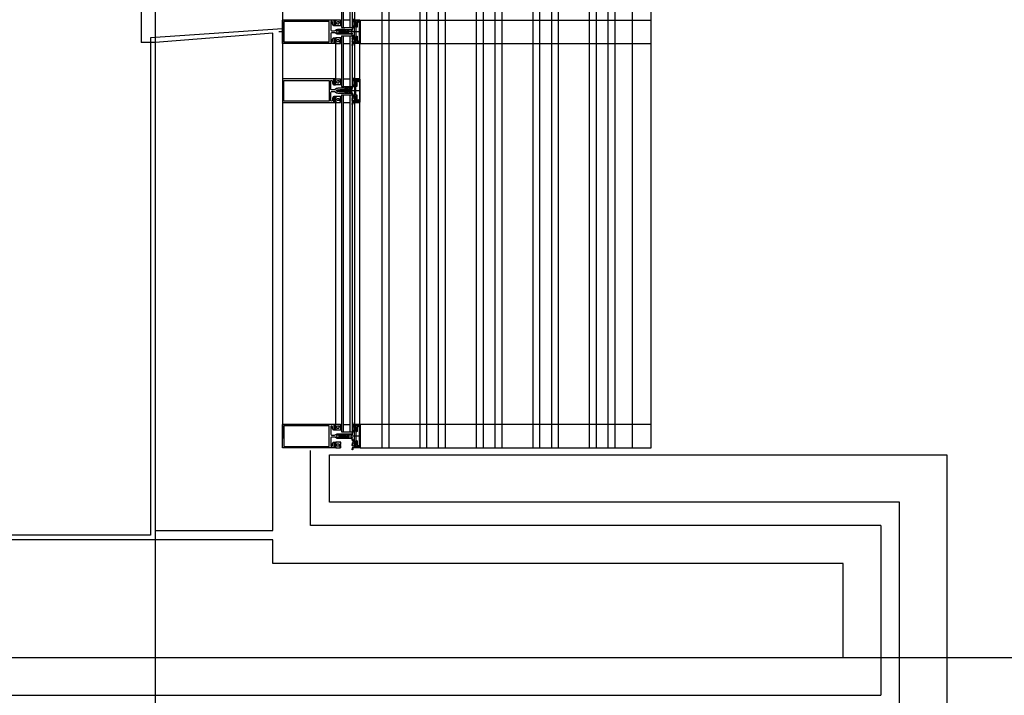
# Model space of a CAD drawing. Header units: millimetres. Extents: x -3528 to 120637, y -25886 to 25397.
# Tile 9 of 23: x 113837 to 115927, y -20490 to -19057. Entities that reach past the tile are written whole.
import ezdxf

# ---------------------------------------------------------------- set-up
doc = ezdxf.new("R2010")
doc.units = ezdxf.units.MM
doc.header["$LTSCALE"] = 100
doc.header["$MEASUREMENT"] = 0
doc.linetypes.add('AUSGEZOGEN', pattern=[0])
doc.linetypes.add('CENTER', pattern=[50.8, 31.75, -6.35, 6.35, -6.35])
doc.layers.get('0').update_dxf_attribs({"linetype": 'CONTINUOUS'})
for name, color, linetype in [('AL21----_BUITENWAND', 3, 'CONTINUOUS'), ('AL31----_BUITENKOZIJN', 1, 'CONTINUOUS'), ('AL42----_PLEISTERWERK', 8, 'CONTINUOUS'), ('AL67----_ZONWERING', 2, 'CONTINUOUS'), ('BL$7----_STRAMIEN', 8, 'CONTINUOUS')]:
    doc.layers.add(name, color=color, linetype=linetype)
doc.styles.get("Standard").update_dxf_attribs({"font": 'arial.ttf'})

# ---------------------------------------------------------------- blocks, each defined once
blk = doc.blocks.new('204507')
at = {"color": 0, "linetype": 'ByBlock', "lineweight": -2}
blk.add_lwpolyline([(0, 0.15), (0, 9.6), (-0.2, 9.8), (-1.49, 9.8), (-1.96, 9.69), (-4.07, 8.75), (-4.5, 8.8), (-4.59, 8.96), (-3.96, 9.52), (-3.46, 9.68), (-2.7, 9.87), (-2.18, 9.97), (-1.17, 10.08), (-0.67, 10.09), (-0.07, 10.67), (-0.08, 10.81), (-0.63, 10.99), (-1.28, 10.98), (-1.8, 10.95), (-2.32, 10.89), (-4.11, 10.49), (-4.8, 10.24), (-6.58, 10.06), (-7.04, 10.85), (-7.35, 11), (-7.56, 10.85), (-8.04, 10.02), (-8.46, 9.81), (-8.75, 10.02), (-9.24, 10.85), (-9.56, 11), (-9.77, 10.83), (-10.24, 10.02), (-10.68, 9.81), (-10.97, 10.02), (-11.45, 10.85), (-11.76, 11), (-11.97, 10.85), (-12.4, 10.11), (-12.4, 0.15), (-10.4, 0.15), (-9.84, 0.3), (-9.58, 0.2), (-9.5, 0), (-9.5, -1.6), (-10.3, -1.6), (-10.3, -1.9), (-8.87, -3.33), (-8.27, -3.6), (-4.12, -3.6), (-3.51, -3.31), (-2.1, -1.9), (-2.1, -1.600001), (-2.9, -1.600001), (-2.9, 0), (-2.77, 0.25), (-2.56, 0.3), (-2, 0.15), (0, 0.15), (0, 9.6), (-0.2, 9.8), (-1.49, 9.8), (-1.96, 9.69), (-4.07, 8.75), (-4.5, 8.8), (-4.59, 8.96), (-3.96, 9.52), (-3.46, 9.68), (-2.7, 9.87), (-2.18, 9.97), (-1.17, 10.08), (-0.67, 10.09), (-0.07, 10.67), (-0.08, 10.81), (-0.63, 10.99), (-1.28, 10.98), (-1.8, 10.95), (-2.32, 10.89), (-4.11, 10.49), (-4.8, 10.24), (-6.58, 10.06), (-7.04, 10.85), (-7.35, 11), (-7.56, 10.85), (-8.04, 10.02), (-8.46, 9.81), (-8.75, 10.02), (-9.24, 10.85), (-9.56, 11), (-9.77, 10.83), (-10.24, 10.02), (-10.68, 9.81), (-10.97, 10.02), (-11.45, 10.85), (-11.76, 11), (-11.97, 10.85), (-12.4, 10.11), (-12.4, 0.15), (-10.4, 0.15), (-9.84, 0.3), (-9.58, 0.2), (-9.5, 0), (-9.5, -1.6), (-10.3, -1.6), (-10.3, -1.9), (-8.87, -3.33), (-8.27, -3.6), (-4.12, -3.6), (-3.51, -3.31), (-2.1, -1.9), (-2.1, -1.600001), (-2.9, -1.600001), (-2.9, 0), (-2.77, 0.25), (-2.56, 0.3), (-2, 0.15), (0, 0.15)], dxfattribs=at)
for points in [[(-8.45, 3.599999), (-8.45, 6.3), (-7.45, 7.3), (-4.95, 7.3), (-3.95, 6.3), (-3.95, 3.599999), (-4.54, 2.19), (-5.95, 1.6), (-6.45, 1.6), (-7.86, 2.19)], [(-4.2, -0.500001), (-4.2, -2.180001), (-4.67, -2.6), (-7.73, -2.6), (-4.67, -2.6), (-7.73, -2.6), (-8.2, -2.180001), (-8.2, -0.500001), (-8.2, -2.180001), (-8.2, -0.500001), (-7.73, 0), (-4.7, 0)]]:
    blk.add_lwpolyline(points, close=True, dxfattribs=at)
at = {"color": 0, "linetype": 'ByBlock', "lineweight": -2, "flags": 3}
blk.add_attdef('GRUPPE', (0, 0), '', height=1, dxfattribs=at)
blk = doc.blocks.new('204772')
at = {"color": 0, "linetype": 'ByBlock', "lineweight": -2}
for points in [[(0.3, 0.3), (0.29, -1.63), (-0.04, -1.87), (-0.6, -1.72), (-4.88, -1.72), (-5.34, -2.22), (-5.36, -3.57), (-6.35, -4.71), (-6.85, -4.87), (-8.62, -5.22), (-9.12, -5.26), (-9.52, -5.45), (-9.69, -5.87), (-9.61, -6.12), (-9.49, -6.17), (-9.1, -6.16), (-8.37, -6.16), (-7.64, -6.08), (-6.93, -5.94), (-6.23, -5.73), (-5.55, -5.45), (-4.9, -5.12), (-4.28, -4.72), (-3.7, -4.27), (-2.68, -3.63), (-1.5, -4.52), (-1.12, -5.92), (-1.01, -6.07), (-0.84, -6.12), (-0.62, -6.03), (-0.58, -5.98), (-0.03, -5.03), (0, -4.99), (0.16, -4.92), (0.32, -4.98), (0.36, -5.03), (0.93, -6), (0.97, -6.05), (1.15, -6.12), (1.38, -6.03), (1.42, -5.98), (1.97, -5.03), (2, -4.99), (2.16, -4.92), (2.32, -4.98), (2.36, -5.03), (2.93, -6), (2.97, -6.05), (3.15, -6.12), (3.38, -6.03), (3.42, -5.98), (3.97, -5.03), (4, -4.99), (4.16, -4.92), (4.32, -4.98), (4.36, -5.03), (4.93, -6), (4.97, -6.05), (5.16, -6.12), (5.34, -6.07), (5.45, -5.92), (5.83, -4.52), (7.01, -3.63), (8.03, -4.27), (8.61, -4.72), (9.22, -5.12), (9.75, -5.38), (10.73, -5.73), (11.75, -5.98), (12.27, -6.06), (12.79, -6.11), (13.43, -6.16), (13.82, -6.17), (13.94, -6.12), (14.02, -5.87), (13.85, -5.45), (12.14, -5.04), (10.33, -4.52), (10.19, -4.41), (10.15, -4.37), (10.1, -4.33), (9.67, -3.39), (9.66, -1.99), (9.36, -1.7), (7.2, -1.72), (6.64, -1.87), (6.4, -1.8), (6.3, -1.57), (6.3, 0.3), (7.1, 0.3), (7.1, 0.6), (5.69, 1.51), (5, 1.8), (1.53, 1.8), (0.93, 1.53), (-0.5, 0.6), (-0.5, 0.3)], [(2.07, -1.8), (4.5, -1.8), (5, -1.3), (4.99, 0.38), (4.53, 0.8), (2.07, 0.8), (1.61, 0.38), (1.6, -1.3)]]:
    blk.add_lwpolyline(points, close=True, dxfattribs=at)
at = {"color": 0, "linetype": 'ByBlock', "lineweight": -2, "flags": 3}
blk.add_attdef('GRUPPE', (0, 0), '', height=1, dxfattribs=at)
blk = doc.blocks.new('204602')
at = {"color": 0, "linetype": 'ByBlock', "lineweight": -2}
for points in [[(3, 1.8), (3, 16.05), (2.69, 16.88), (1.67, 17.3), (0.87, 16.94), (0.5, 15.91), (0.91, 15.12), (1.36, 14.83), (1.5, 14.53), (1.5, 10.72), (1.21, 10.09), (-1.3, 7.59), (-2.7, 7.59), (-5.21, 10.09), (-5.5, 10.72), (-5.5, 14.53), (-5.36, 14.83), (-4.91, 15.12), (-4.5, 15.91), (-4.86, 16.94), (-5.68, 17.3), (-6.69, 16.88), (-7, 16.05), (-7, 1.8), (-5.06, 1.8), (-4.06, 1.3), (-3.71, 0.3), (-3.76, -0.83), (-3.83, -2.89), (-3.84, -4.46), (-4.02, -4.7), (-3.84, -4.94), (-3.82, -6.44), (-3.74, -8.19), (-3.68, -8.91), (-3.42, -9.54), (-2.63, -10.41), (-2, -10.7), (-1.37, -10.41), (-0.58, -9.54), (-0.32, -8.91), (-0.26, -8.19), (-0.18, -6.44), (-0.16, -4.94), (0.02, -4.7), (-0.16, -4.46), (-0.17, -2.89), (-0.24, -0.83), (-0.29, 0.3), (0.16, 1.41), (1.06, 1.8)], [(-5, 3.6), (-5.5, 4.1), (-5.5, 7.06), (-5.29, 7.47), (-4.96, 7.56), (-4.65, 7.42), (-3.72, 6.49), (-2, 5.79), (-0.28, 6.49), (0.65, 7.42), (1.08, 7.56), (1.5, 7.06), (1.5, 4.1), (1, 3.6), (-0.47, 3.6), (-1.85, 2.81), (-3.53, 3.6)]]:
    blk.add_lwpolyline(points, close=True, dxfattribs=at)
blk.add_lwpolyline([(-3.17, 0.5), (-2, 1.8), (-0.96, 1.09), (-0.76, -0.68), (-0.74, -1.28), (-0.69, -3.06), (-0.69, -4.54), (-0.72, -5.73), (-0.74, -6.33), (-0.75, -6.62), (-0.77, -7.22), (-1.17, -9.12), (-2, -9.5), (-2.83, -9.12), (-3.23, -7.22), (-3.25, -6.62), (-3.26, -6.33), (-3.28, -5.73), (-3.31, -4.54), (-3.31, -3.06), (-3.29, -2.17), (-3.27, -1.57), (-3.26, -1.28), (-3.24, -0.68), (-3.17, 0.5)], dxfattribs=at)
at = {"color": 0, "linetype": 'ByBlock', "lineweight": -2, "flags": 3}
blk.add_attdef('GRUPPE', (0, 0), '', height=1, dxfattribs=at)

msp = doc.modelspace()

# ---------------------------------------------------------------- linework, layer by layer
at = {"layer": 'AL21----_BUITENWAND'}
msp.add_line((114455, -20130.1), (114455, -19970.4), dxfattribs=at)
for points in [[(114375, -20140.1), (114375, -19085.3), (114125, -19105.3), (114125, -20140.1)], [(114495, -19980.1), (115805, -19980.1), (115805, -20630.1), (108370, -20630.1), (108370, -20530.1), (115705, -20530.1), (115705, -20080.1), (114495, -20080.1)], [(108760, -20410.1), (115585, -20410.1), (115585, -20210.1), (114375, -20210.1), (114375, -20160.1), (108760, -20160.1)]]:
    msp.add_lwpolyline(points, close=True, dxfattribs=at)
for points in [[(115665, -20130.1), (114455, -20130.1)], [(115665, -20130.1), (115665, -20490.1)], [(108420, -20490.1), (115665, -20490.1)]]:
    msp.add_lwpolyline(points, dxfattribs=at)
at = {"layer": 'AL31----_BUITENKOZIJN', "linetype": 'Continuous'}
for p, q in [((114395, -5050.1), (114395, -19945.5)), ((114548, -17839), (114548, -19057)), ((114560.6, -19082), (114513.8, -19082)), ((114508.5, -19182.2), (114508.5, -19107.2)), ((114548, -19107.2), (114548, -19182.2)), ((114560.6, -19207.2), (114513.8, -19207.2)), ((114560.6, -19207.2), (114513.8, -19207.2)), ((114548, -19232.2), (114548, -19915.1)), ((114560.6, -19940.1), (114513.8, -19940.1)), ((114560.6, -19940.1), (114513.8, -19940.1))]:
    msp.add_line(p, q, dxfattribs=at)
at = {"layer": 'AL31----_BUITENKOZIJN'}
for p, q in [((114520.3, -17822.9), (114520.3, -19073.1)), ((114524.3, -17822.9), (114524.3, -19073.1)), ((114538.3, -17822.9), (114538.3, -19073.1)), ((114543.3, -17822.9), (114543.3, -19073.1)), ((114524.3, -19057.1), (114538.3, -19057.1)), ((114520.3, -19073.1), (114543.3, -19073.1)), ((114395, -19082.1), (114387.5, -19082.1)), ((114520.3, -19090.9), (114543.3, -19090.9)), ((114520.3, -19090.9), (114520.3, -19198.3)), ((114524.2, -19090.9), (114524.2, -19198.3)), ((114538.2, -19090.9), (114538.2, -19198.3)), ((114543.2, -19090.9), (114543.2, -19198.3)), ((114125, -19105.3), (114095, -19105.3)), ((114524.3, -19106.9), (114538.3, -19106.9)), ((114524.3, -19182.3), (114538.3, -19182.3)), ((114524.3, -19182.3), (114538.3, -19182.3)), ((114520.3, -19198.3), (114543.3, -19198.3)), ((114520.3, -19198.3), (114543.3, -19198.3)), ((114520.3, -19216.2), (114520.2, -19931.2)), ((114520.3, -19216.2), (114543.3, -19216.2)), ((114520.3, -19216.2), (114543.3, -19216.2)), ((114524.2, -19216.2), (114524.2, -19931.2)), ((114538.2, -19216.2), (114538.2, -19931.2)), ((114543.2, -19216.2), (114543.2, -19931.2)), ((114559, -19207), (114559, -19915.1)), ((114524.3, -19232.2), (114538.3, -19232.2)), ((114524.3, -19232.2), (114538.3, -19232.2)), ((114559, -19232.2), (114559, -19915.1)), ((114524.3, -19915.2), (114538.3, -19915.2)), ((114524.3, -19915.2), (114538.3, -19915.2)), ((114520.3, -19931.2), (114543.3, -19931.2)), ((114520.3, -19931.2), (114543.3, -19931.2))]:
    msp.add_line(p, q, dxfattribs=at)
at = {"layer": 'AL31----_BUITENKOZIJN', "linetype": 'AUSGEZOGEN'}
for p, q in [((114395, -19058.5), (114395.4, -19057.4)), ((114395, -19105.6), (114395, -19058.5)), ((114395.4, -19057.4), (114396.5, -19057)), ((114396.5, -19057), (114508.4, -19057)), ((114507.1, -19058.5), (114504.4, -19058.5)), ((114504.4, -19058.5), (114504.4, -19062.9)), ((114507.1, -19059.7), (114507.1, -19058.5)), ((114508.4, -19058.9), (114507.6, -19059.7)), ((114508.4, -19057), (114508.4, -19058.9)), ((114548, -19058.1), (114548, -19057)), ((114548, -19057), (114559, -19057)), ((114551.6, -19059.3), (114548, -19058.1)), ((114553, -19058.5), (114551.6, -19059.3)), ((114554.5, -19058.5), (114553, -19058.5)), ((114554.5, -19058.3), (114554.5, -19058.5)), ((114556, -19058.3), (114554.5, -19058.3)), ((114556.5, -19058.8), (114556, -19058.3)), ((114556.5, -19062.3), (114556.5, -19058.8)), ((114558.3, -19058.3), (114557.8, -19058.8)), ((114557.8, -19058.8), (114557.8, -19061.8)), ((114558.2, -19058.3), (114558.3, -19058.3)), ((114558.7, -19058.8), (114558.2, -19058.3)), ((114558.7, -19105.2), (114558.7, -19058.8)), ((114559, -19057), (114560, -19058)), ((114560, -19058), (114560, -19106)), ((114494.4, -19060.1), (114398, -19060.1)), ((114398, -19060.1), (114398, -19103.9)), ((114494.4, -19103.9), (114494.4, -19060.1)), ((114498.1, -19060.6), (114497.5, -19062)), ((114497.5, -19062), (114497.5, -19078)), ((114497.5, -19078), (114498.2, -19079.5)), ((114499.5, -19060.1), (114498.1, -19060.6)), ((114498.2, -19079.5), (114499.5, -19080)), ((114500.8, -19060.7), (114499.5, -19060.1)), ((114499.5, -19060.1), (114499.5, -19060.1)), ((114499.5, -19080), (114505.3, -19080)), ((114501.4, -19062.1), (114500.8, -19060.7)), ((114501.4, -19065.7), (114501.4, -19062.1)), ((114501.5, -19066.1), (114501.4, -19065.7)), ((114503.1, -19068.9), (114501.5, -19066.1)), ((114504, -19069.4), (114503.1, -19068.9)), ((114507.9, -19069.4), (114504, -19069.4)), ((114504.4, -19062.9), (114504.2, -19063.2)), ((114504.2, -19063.2), (114504.4, -19063.4)), ((114504.4, -19063.4), (114504.4, -19067.9)), ((114504.4, -19067.9), (114507.1, -19067.9)), ((114505.3, -19080), (114506.8, -19079.6)), ((114506.8, -19079.6), (114510.1, -19077.6)), ((114507.6, -19059.7), (114507.1, -19059.7)), ((114507.1, -19067.9), (114507.1, -19066.7)), ((114507.1, -19066.7), (114507.6, -19066.7)), ((114507.6, -19066.7), (114508.4, -19067.5)), ((114508.4, -19068.9), (114507.9, -19069.4)), ((114508.4, -19067.5), (114508.4, -19068.9)), ((114510.1, -19077.6), (114511.3, -19077.1)), ((114511.3, -19077.1), (114512.6, -19077)), ((114512.6, -19077), (114526.6, -19077)), ((114516.4, -19080), (114516.1, -19079.5)), ((114517.6, -19080), (114516.4, -19080)), ((114517.9, -19079.5), (114517.6, -19080)), ((114518.2, -19080), (114517.9, -19079.5)), ((114519.4, -19080), (114518.2, -19080)), ((114519.7, -19079.5), (114519.4, -19080)), ((114520, -19080), (114519.7, -19079.5)), ((114521.2, -19080), (114520, -19080)), ((114521.5, -19079.5), (114521.2, -19080)), ((114521.8, -19080), (114521.5, -19079.5)), ((114521.5, -19079.5), (114521.5, -19079.5)), ((114523, -19080), (114521.8, -19080)), ((114523.3, -19079.5), (114523, -19080)), ((114523.6, -19080), (114523.3, -19079.5)), ((114524.8, -19080), (114523.6, -19080)), ((114525.1, -19079.5), (114524.8, -19080)), ((114525.4, -19080), (114525.1, -19079.5)), ((114526.6, -19080), (114525.4, -19080)), ((114526.6, -19077), (114527.9, -19078.1)), ((114526.9, -19079.4), (114526.6, -19080)), ((114527.9, -19078.1), (114526.9, -19079.4)), ((114557.3, -19062.3), (114556.5, -19062.3)), ((114557.8, -19061.8), (114557.3, -19062.3)), ((114398, -19103.9), (114494.4, -19103.9)), ((114548, -19105.9), (114551.6, -19104.8)), ((114548, -19106.2), (114551.6, -19105)), ((114548, -19107), (114548, -19105.9)), ((114548, -19107.3), (114548, -19106.2)), ((114559, -19107), (114548, -19107)), ((114559, -19107.3), (114548, -19107.3)), ((114551.6, -19104.8), (114553, -19105.5)), ((114551.6, -19105), (114553, -19105.8)), ((114553, -19105.5), (114554.5, -19105.5)), ((114553, -19105.8), (114554.5, -19105.8)), ((114554.5, -19105.5), (114554.5, -19105.7)), ((114554.5, -19105.7), (114556, -19105.7)), ((114554.5, -19105.8), (114554.5, -19106)), ((114554.5, -19106), (114556, -19106)), ((114556, -19105.7), (114556.5, -19105.2)), ((114556, -19106), (114556.5, -19105.5)), ((114556.5, -19105.2), (114556.5, -19101.7)), ((114556.5, -19101.7), (114557.3, -19101.7)), ((114556.5, -19105.5), (114556.5, -19102)), ((114556.5, -19102), (114557.3, -19102)), ((114557.3, -19101.7), (114557.8, -19102.2)), ((114557.3, -19102), (114557.8, -19102.5)), ((114557.8, -19102.2), (114557.8, -19105.2)), ((114557.8, -19102.5), (114557.8, -19105.5)), ((114557.8, -19105.2), (114558.3, -19105.7)), ((114557.8, -19105.5), (114558.3, -19106)), ((114558.2, -19105.7), (114558.7, -19105.2)), ((114558.2, -19106), (114558.7, -19105.5)), ((114558.3, -19105.7), (114558.2, -19105.7)), ((114558.3, -19106), (114558.2, -19106)), ((114560, -19106), (114559, -19107)), ((114560, -19106.3), (114559, -19107.3)), ((114548, -19182.2), (114548, -19183.3)), ((114559, -19182.2), (114548, -19182.2)), ((114548, -19182.2), (114548, -19183.3)), ((114559, -19182.2), (114548, -19182.2)), ((114548, -19183.3), (114551.6, -19184.5)), ((114548, -19183.3), (114551.6, -19184.5)), ((114551.6, -19184.5), (114553, -19183.7)), ((114551.6, -19184.5), (114553, -19183.7)), ((114553, -19183.7), (114554.5, -19183.7)), ((114553, -19183.7), (114554.5, -19183.7)), ((114554.5, -19183.7), (114554.5, -19183.5)), ((114554.5, -19183.5), (114556, -19183.5)), ((114554.5, -19183.7), (114554.5, -19183.5)), ((114554.5, -19183.5), (114556, -19183.5)), ((114556, -19183.5), (114556.5, -19184)), ((114556, -19183.5), (114556.5, -19184)), ((114556.5, -19184), (114556.5, -19187.5)), ((114556.5, -19184), (114556.5, -19187.5)), ((114557.8, -19184), (114558.3, -19183.5)), ((114557.8, -19184), (114558.3, -19183.5)), ((114557.8, -19187), (114557.8, -19184)), ((114557.8, -19187), (114557.8, -19184)), ((114558.2, -19183.5), (114558.7, -19184)), ((114558.3, -19183.5), (114558.2, -19183.5)), ((114558.2, -19183.5), (114558.7, -19184)), ((114558.3, -19183.5), (114558.2, -19183.5)), ((114558.7, -19184), (114558.7, -19230.4)), ((114558.7, -19184), (114558.7, -19230.4)), ((114560, -19183.2), (114559, -19182.2)), ((114560, -19183.2), (114559, -19182.2)), ((114560, -19231.2), (114560, -19183.2)), ((114560, -19231.2), (114560, -19183.2)), ((114556.5, -19187.5), (114557.3, -19187.5)), ((114556.5, -19187.5), (114557.3, -19187.5)), ((114557.3, -19187.5), (114557.8, -19187)), ((114557.3, -19187.5), (114557.8, -19187)), ((114551.6, -19229.9), (114548, -19231.1)), ((114551.6, -19229.9), (114548, -19231.1)), ((114548, -19231.1), (114548, -19232.2)), ((114548, -19231.1), (114548, -19232.2)), ((114548, -19232.2), (114559, -19232.2)), ((114548, -19232.2), (114559, -19232.2)), ((114553, -19230.7), (114551.6, -19229.9)), ((114553, -19230.7), (114551.6, -19229.9)), ((114554.5, -19230.7), (114553, -19230.7)), ((114554.5, -19230.7), (114553, -19230.7)), ((114554.5, -19230.9), (114554.5, -19230.7)), ((114554.5, -19230.9), (114554.5, -19230.7)), ((114556, -19230.9), (114554.5, -19230.9)), ((114556, -19230.9), (114554.5, -19230.9)), ((114556.5, -19230.4), (114556, -19230.9)), ((114556.5, -19230.4), (114556, -19230.9)), ((114557.3, -19226.9), (114556.5, -19226.9)), ((114556.5, -19226.9), (114556.5, -19230.4)), ((114557.3, -19226.9), (114556.5, -19226.9)), ((114556.5, -19226.9), (114556.5, -19230.4)), ((114557.8, -19227.4), (114557.3, -19226.9)), ((114557.8, -19227.4), (114557.3, -19226.9)), ((114557.8, -19230.4), (114557.8, -19227.4)), ((114557.8, -19230.4), (114557.8, -19227.4)), ((114558.3, -19230.9), (114557.8, -19230.4)), ((114558.3, -19230.9), (114557.8, -19230.4)), ((114558.7, -19230.4), (114558.2, -19230.9)), ((114558.7, -19230.4), (114558.2, -19230.9)), ((114558.2, -19230.9), (114558.3, -19230.9)), ((114558.2, -19230.9), (114558.3, -19230.9)), ((114559, -19232.2), (114560, -19231.2)), ((114559, -19232.2), (114560, -19231.2)), ((114548, -19916.2), (114548, -19915.1)), ((114548, -19915.1), (114559, -19915.1)), ((114548, -19916.2), (114548, -19915.1)), ((114548, -19915.1), (114559, -19915.1)), ((114551.6, -19917.4), (114548, -19916.2)), ((114551.6, -19917.4), (114548, -19916.2)), ((114559, -19915.1), (114560, -19916.1)), ((114559, -19915.1), (114560, -19916.1)), ((114560, -19916.1), (114560, -19964.1)), ((114560, -19916.1), (114560, -19964.1)), ((114553, -19916.6), (114551.6, -19917.4)), ((114553, -19916.6), (114551.6, -19917.4)), ((114554.5, -19916.6), (114553, -19916.6)), ((114554.5, -19916.6), (114553, -19916.6)), ((114554.5, -19916.4), (114554.5, -19916.6)), ((114556, -19916.4), (114554.5, -19916.4)), ((114554.5, -19916.4), (114554.5, -19916.6)), ((114556, -19916.4), (114554.5, -19916.4)), ((114556.5, -19916.9), (114556, -19916.4)), ((114556.5, -19916.9), (114556, -19916.4)), ((114556.5, -19920.4), (114556.5, -19916.9)), ((114556.5, -19920.4), (114556.5, -19916.9)), ((114557.3, -19920.4), (114556.5, -19920.4)), ((114557.3, -19920.4), (114556.5, -19920.4)), ((114557.8, -19919.9), (114557.3, -19920.4)), ((114557.8, -19919.9), (114557.3, -19920.4)), ((114558.3, -19916.4), (114557.8, -19916.9)), ((114558.3, -19916.4), (114557.8, -19916.9)), ((114557.8, -19916.9), (114557.8, -19919.9)), ((114557.8, -19916.9), (114557.8, -19919.9)), ((114558.2, -19916.4), (114558.3, -19916.4)), ((114558.7, -19916.9), (114558.2, -19916.4)), ((114558.2, -19916.4), (114558.3, -19916.4)), ((114558.7, -19916.9), (114558.2, -19916.4)), ((114558.7, -19963.3), (114558.7, -19916.9)), ((114558.7, -19963.3), (114558.7, -19916.9)), ((114548, -19964), (114551.6, -19962.9)), ((114548, -19964), (114551.6, -19962.9)), ((114548, -19965.1), (114548, -19964)), ((114548, -19965.1), (114548, -19964)), ((114559, -19965.1), (114548, -19965.1)), ((114559, -19965.1), (114548, -19965.1)), ((114551.6, -19962.9), (114553, -19963.6)), ((114551.6, -19962.9), (114553, -19963.6)), ((114553, -19963.6), (114554.5, -19963.6)), ((114553, -19963.6), (114554.5, -19963.6)), ((114554.5, -19963.6), (114554.5, -19963.8)), ((114554.5, -19963.6), (114554.5, -19963.8)), ((114554.5, -19963.8), (114556, -19963.8)), ((114554.5, -19963.8), (114556, -19963.8)), ((114556, -19963.8), (114556.5, -19963.3)), ((114556, -19963.8), (114556.5, -19963.3)), ((114556.5, -19963.3), (114556.5, -19959.8)), ((114556.5, -19959.8), (114557.3, -19959.8)), ((114556.5, -19963.3), (114556.5, -19959.8)), ((114556.5, -19959.8), (114557.3, -19959.8)), ((114557.3, -19959.8), (114557.8, -19960.3)), ((114557.3, -19959.8), (114557.8, -19960.3)), ((114557.8, -19960.3), (114557.8, -19963.3)), ((114557.8, -19960.3), (114557.8, -19963.3)), ((114557.8, -19963.3), (114558.3, -19963.8)), ((114557.8, -19963.3), (114558.3, -19963.8)), ((114558.2, -19963.8), (114558.7, -19963.3)), ((114558.2, -19963.8), (114558.7, -19963.3)), ((114558.3, -19963.8), (114558.2, -19963.8)), ((114558.3, -19963.8), (114558.2, -19963.8)), ((114560, -19964.1), (114559, -19965.1)), ((114560, -19964.1), (114559, -19965.1))]:
    msp.add_line(p, q, dxfattribs=at)
at = {"layer": 'AL31----_BUITENKOZIJN'}
msp.add_lwpolyline([(114095, -13860.1), (114095, -13860.1), (114095, -19105.3)], dxfattribs=at)
at = {"layer": 'AL31----_BUITENKOZIJN', "linetype": 'AUSGEZOGEN'}
for points in [[(114548, -19105.5), (114548, -19102.3), (114548.8, -19101.5), (114549.4, -19101.5), (114549.4, -19102.7), (114551, -19102.7), (114552, -19101.7), (114552, -19093.3), (114549.4, -19093.3), (114549.4, -19094.5), (114548.8, -19094.5), (114548, -19093.7), (114548, -19070.3), (114548.8, -19069.5), (114549.4, -19069.5), (114549.4, -19070.7), (114552, -19070.7), (114552, -19062.3), (114551, -19061.3), (114549.4, -19061.3), (114549.4, -19062.5), (114548.8, -19062.5), (114548, -19061.7), (114548, -19058.5), (114551.8, -19059.5), (114551.9, -19059.5), (114552.3, -19059.4), (114552.7, -19058.8), (114553.1, -19058.5), (114554.7, -19059.6), (114553.7, -19060.2), (114555.4, -19061.1), (114555.5, -19061.5), (114555.4, -19061.8), (114555, -19062), (114554.5, -19062), (114554, -19062.5), (114554, -19071.2), (114553.6, -19072.3), (114552.5, -19072.7), (114551.7, -19072.7), (114551.2, -19073.2), (114551.2, -19076.8), (114551.2, -19076.9), (114551.2, -19077.1), (114551.2, -19077.3), (114551.2, -19090.8), (114551.7, -19091.3), (114552.5, -19091.3), (114553.6, -19091.8), (114554, -19092.8), (114554, -19101.5), (114554.5, -19102), (114555, -19102), (114555.3, -19102.1), (114555.5, -19102.5), (114555.3, -19102.9), (114553.7, -19103.8), (114554.8, -19104.4), (114553.2, -19105.5), (114552.7, -19105.3), (114552.3, -19104.6), (114551.9, -19104.5), (114551.8, -19104.5)], [(114547.6, -19099.4), (114547.6, -19097), (114548.1, -19096.5), (114549.8, -19096.5), (114550.2, -19097), (114550.2, -19099.4), (114549.8, -19099.9), (114548.1, -19099.9)], [(114547.6, -19099.7), (114547.6, -19097.3), (114548.1, -19096.8), (114549.8, -19096.8), (114550.2, -19097.2), (114550.2, -19099.7), (114549.8, -19100.2), (114548.1, -19100.2)], [(114548, -19183.7), (114548, -19186.9), (114548.8, -19187.7), (114549.4, -19187.7), (114549.4, -19186.5), (114551, -19186.5), (114552, -19187.5), (114552, -19195.9), (114549.4, -19195.9), (114549.4, -19194.7), (114548.8, -19194.7), (114548, -19195.5), (114548, -19218.9), (114548.8, -19219.7), (114549.4, -19219.7), (114549.4, -19218.5), (114552, -19218.5), (114552, -19226.9), (114551, -19227.9), (114549.4, -19227.9), (114549.4, -19226.7), (114548.8, -19226.7), (114548, -19227.5), (114548, -19230.7), (114551.8, -19229.7), (114551.9, -19229.7), (114552.3, -19229.8), (114552.7, -19230.4), (114553.1, -19230.7), (114554.7, -19229.7), (114553.7, -19229), (114555.4, -19228.1), (114555.5, -19227.7), (114555.4, -19227.4), (114555, -19227.2), (114554.5, -19227.2), (114554, -19226.7), (114554, -19218), (114553.6, -19216.9), (114552.5, -19216.5), (114551.7, -19216.5), (114551.2, -19216), (114551.2, -19212.4), (114551.2, -19212.3), (114551.2, -19212.1), (114551.2, -19211.9), (114551.2, -19198.4), (114551.7, -19197.9), (114552.5, -19197.9), (114553.6, -19197.5), (114554, -19196.4), (114554, -19187.7), (114554.5, -19187.2), (114555, -19187.2), (114555.3, -19187.1), (114555.5, -19186.7), (114555.3, -19186.3), (114553.7, -19185.4), (114554.8, -19184.8), (114553.2, -19183.7), (114552.7, -19183.9), (114552.3, -19184.6), (114551.9, -19184.7), (114551.8, -19184.7)], [(114548, -19183.7), (114548, -19186.9), (114548.8, -19187.7), (114549.4, -19187.7), (114549.4, -19186.5), (114551, -19186.5), (114552, -19187.5), (114552, -19195.9), (114549.4, -19195.9), (114549.4, -19194.7), (114548.8, -19194.7), (114548, -19195.5), (114548, -19218.9), (114548.8, -19219.7), (114549.4, -19219.7), (114549.4, -19218.5), (114552, -19218.5), (114552, -19226.9), (114551, -19227.9), (114549.4, -19227.9), (114549.4, -19226.7), (114548.8, -19226.7), (114548, -19227.5), (114548, -19230.7), (114551.8, -19229.7), (114551.9, -19229.7), (114552.3, -19229.8), (114552.7, -19230.4), (114553.1, -19230.7), (114554.7, -19229.7), (114553.7, -19229), (114555.4, -19228.1), (114555.5, -19227.7), (114555.4, -19227.4), (114555, -19227.2), (114554.5, -19227.2), (114554, -19226.7), (114554, -19218), (114553.6, -19216.9), (114552.5, -19216.5), (114551.7, -19216.5), (114551.2, -19216), (114551.2, -19212.4), (114551.2, -19212.3), (114551.2, -19212.1), (114551.2, -19211.9), (114551.2, -19198.4), (114551.7, -19197.9), (114552.5, -19197.9), (114553.6, -19197.5), (114554, -19196.4), (114554, -19187.7), (114554.5, -19187.2), (114555, -19187.2), (114555.3, -19187.1), (114555.5, -19186.7), (114555.3, -19186.3), (114553.7, -19185.4), (114554.8, -19184.8), (114553.2, -19183.7), (114552.7, -19183.9), (114552.3, -19184.6), (114551.9, -19184.7), (114551.8, -19184.7)], [(114547.6, -19189.8), (114547.6, -19192.2), (114548.1, -19192.7), (114549.8, -19192.7), (114550.2, -19192.2), (114550.2, -19189.8), (114549.8, -19189.3), (114548.1, -19189.3)], [(114547.6, -19189.8), (114547.6, -19192.2), (114548.1, -19192.7), (114549.8, -19192.7), (114550.2, -19192.2), (114550.2, -19189.8), (114549.8, -19189.3), (114548.1, -19189.3)], [(114548, -19963.6), (114548, -19960.4), (114548.8, -19959.6), (114549.4, -19959.6), (114549.4, -19960.8), (114551, -19960.8), (114552, -19959.8), (114552, -19951.4), (114549.4, -19951.4), (114549.4, -19952.6), (114548.8, -19952.6), (114548, -19951.8), (114548, -19928.4), (114548.8, -19927.6), (114549.4, -19927.6), (114549.4, -19928.8), (114552, -19928.8), (114552, -19920.4), (114551, -19919.4), (114549.4, -19919.4), (114549.4, -19920.6), (114548.8, -19920.6), (114548, -19919.8), (114548, -19916.6), (114551.8, -19917.6), (114551.9, -19917.6), (114552.3, -19917.5), (114552.7, -19916.9), (114553.1, -19916.6), (114554.7, -19917.7), (114553.7, -19918.3), (114555.4, -19919.2), (114555.5, -19919.6), (114555.4, -19919.9), (114555, -19920.1), (114554.5, -19920.1), (114554, -19920.6), (114554, -19929.3), (114553.6, -19930.4), (114552.5, -19930.8), (114551.7, -19930.8), (114551.2, -19931.3), (114551.2, -19934.9), (114551.2, -19935), (114551.2, -19935.2), (114551.2, -19935.4), (114551.2, -19948.9), (114551.7, -19949.4), (114552.5, -19949.4), (114553.6, -19949.9), (114554, -19950.9), (114554, -19959.6), (114554.5, -19960.1), (114555, -19960.1), (114555.3, -19960.2), (114555.5, -19960.6), (114555.3, -19961), (114553.7, -19961.9), (114554.8, -19962.5), (114553.2, -19963.6), (114552.7, -19963.4), (114552.3, -19962.7), (114551.9, -19962.6), (114551.8, -19962.6)], [(114548, -19963.6), (114548, -19960.4), (114548.8, -19959.6), (114549.4, -19959.6), (114549.4, -19960.8), (114551, -19960.8), (114552, -19959.8), (114552, -19951.4), (114549.4, -19951.4), (114549.4, -19952.6), (114548.8, -19952.6), (114548, -19951.8), (114548, -19928.4), (114548.8, -19927.6), (114549.4, -19927.6), (114549.4, -19928.8), (114552, -19928.8), (114552, -19920.4), (114551, -19919.4), (114549.4, -19919.4), (114549.4, -19920.6), (114548.8, -19920.6), (114548, -19919.8), (114548, -19916.6), (114551.8, -19917.6), (114551.9, -19917.6), (114552.3, -19917.5), (114552.7, -19916.9), (114553.1, -19916.6), (114554.7, -19917.7), (114553.7, -19918.3), (114555.4, -19919.2), (114555.5, -19919.6), (114555.4, -19919.9), (114555, -19920.1), (114554.5, -19920.1), (114554, -19920.6), (114554, -19929.3), (114553.6, -19930.4), (114552.5, -19930.8), (114551.7, -19930.8), (114551.2, -19931.3), (114551.2, -19934.9), (114551.2, -19935), (114551.2, -19935.2), (114551.2, -19935.4), (114551.2, -19948.9), (114551.7, -19949.4), (114552.5, -19949.4), (114553.6, -19949.9), (114554, -19950.9), (114554, -19959.6), (114554.5, -19960.1), (114555, -19960.1), (114555.3, -19960.2), (114555.5, -19960.6), (114555.3, -19961), (114553.7, -19961.9), (114554.8, -19962.5), (114553.2, -19963.6), (114552.7, -19963.4), (114552.3, -19962.7), (114551.9, -19962.6), (114551.8, -19962.6)], [(114547.6, -19957.5), (114547.6, -19955.1), (114548.1, -19954.6), (114549.8, -19954.6), (114550.2, -19955.1), (114550.2, -19957.5), (114549.8, -19958), (114548.1, -19958)], [(114547.6, -19957.5), (114547.6, -19955.1), (114548.1, -19954.6), (114549.8, -19954.6), (114550.2, -19955.1), (114550.2, -19957.5), (114549.8, -19958), (114548.1, -19958)]]:
    msp.add_lwpolyline(points, close=True, dxfattribs=at)
for points in [[(114516.1, -19079.7), (114515.8, -19080.2), (114514.6, -19080.2), (114514.3, -19079.7), (114514, -19080.2), (114512.8, -19080.2), (114512.5, -19079.7), (114512.2, -19080.2), (114512, -19080.2), (114510.1, -19081.4), (114509.6, -19082.2), (114510.1, -19083.1), (114512, -19084.2), (114513.1, -19084.2), (114513.4, -19084.7), (114513.7, -19084.2), (114514.9, -19084.2), (114515.2, -19084.7), (114515.5, -19084.2), (114516.7, -19084.2), (114517, -19084.7), (114517.3, -19084.2), (114518.5, -19084.2), (114518.8, -19084.7), (114519.1, -19084.2), (114520.3, -19084.2), (114520.6, -19084.7), (114520.9, -19084.2), (114522.1, -19084.2), (114522.4, -19084.7), (114522.7, -19084.2), (114523.9, -19084.2), (114524.2, -19084.7), (114524.5, -19084.2), (114525.7, -19084.2), (114526, -19084.7), (114526.6, -19084.7), (114527.9, -19086), (114526.6, -19087.2), (114512.6, -19087.2), (114511.3, -19087.1), (114510.1, -19086.6), (114506.8, -19084.6), (114505.3, -19084.2), (114499.5, -19084.2), (114498, -19084.9), (114497.5, -19086.2), (114497.5, -19102.1), (114498.1, -19103.5), (114499.5, -19104.1), (114499.4, -19104.1), (114500.7, -19103.6), (114501.4, -19102.3), (114501.4, -19098.5), (114501.5, -19098.1), (114503.1, -19095.3), (114504, -19094.8), (114507.9, -19094.8), (114508.4, -19095.3), (114508.4, -19096.7), (114507.6, -19097.5), (114507.1, -19097.5), (114507.1, -19096.3), (114504.4, -19096.3), (114504.4, -19100.8), (114504.2, -19101), (114504.4, -19101.3), (114504.4, -19105.7), (114507.1, -19105.7), (114507.1, -19104.5), (114507.6, -19104.5), (114508.4, -19105.3), (114508.4, -19107.2), (114396.5, -19107.2), (114395.5, -19106.8), (114395, -19105.9)], [(114516.1, -19209.7), (114515.8, -19209.2), (114514.6, -19209.2), (114514.3, -19209.7), (114514, -19209.2), (114512.8, -19209.2), (114512.5, -19209.7), (114512.2, -19209.2), (114512, -19209.2), (114510.1, -19208.1), (114509.6, -19207.2), (114510.1, -19206.4), (114512, -19205.2), (114513.1, -19205.2), (114513.4, -19204.7), (114513.7, -19205.2), (114514.9, -19205.2), (114515.2, -19204.7), (114515.5, -19205.2), (114516.7, -19205.2), (114517, -19204.7), (114517.3, -19205.2), (114518.5, -19205.2), (114518.8, -19204.7), (114519.1, -19205.2), (114520.3, -19205.2), (114520.6, -19204.7), (114520.9, -19205.2), (114522.1, -19205.2), (114522.4, -19204.7), (114522.7, -19205.2), (114523.9, -19205.2), (114524.2, -19204.7), (114524.5, -19205.2), (114525.7, -19205.2), (114526, -19204.7), (114526.6, -19204.7), (114527.9, -19203.5), (114526.6, -19202.2), (114512.6, -19202.2), (114511.3, -19202.4), (114510.1, -19202.9), (114506.8, -19204.8), (114505.3, -19205.2), (114499.5, -19205.2), (114498, -19204.5), (114497.5, -19203.2), (114497.5, -19187.3), (114498.1, -19185.9), (114499.5, -19185.3), (114499.4, -19185.3), (114500.7, -19185.9), (114501.4, -19187.2), (114501.4, -19191), (114501.5, -19191.4), (114503.1, -19194.1), (114504, -19194.6), (114507.9, -19194.6), (114508.4, -19194.1), (114508.4, -19192.7), (114507.6, -19191.9), (114507.1, -19191.9), (114507.1, -19193.1), (114504.4, -19193.1), (114504.4, -19188.7), (114504.2, -19188.4), (114504.4, -19188.2), (114504.4, -19183.7), (114507.1, -19183.7), (114507.1, -19184.9), (114507.6, -19184.9), (114508.4, -19184.1), (114508.4, -19182.2), (114396.5, -19182.2), (114395.5, -19182.6), (114395, -19183.6)], [(114516.1, -19209.7), (114515.8, -19209.2), (114514.6, -19209.2), (114514.3, -19209.7), (114514, -19209.2), (114512.8, -19209.2), (114512.5, -19209.7), (114512.2, -19209.2), (114512, -19209.2), (114510.1, -19208.1), (114509.6, -19207.2), (114510.1, -19206.4), (114512, -19205.2), (114513.1, -19205.2), (114513.4, -19204.7), (114513.7, -19205.2), (114514.9, -19205.2), (114515.2, -19204.7), (114515.5, -19205.2), (114516.7, -19205.2), (114517, -19204.7), (114517.3, -19205.2), (114518.5, -19205.2), (114518.8, -19204.7), (114519.1, -19205.2), (114520.3, -19205.2), (114520.6, -19204.7), (114520.9, -19205.2), (114522.1, -19205.2), (114522.4, -19204.7), (114522.7, -19205.2), (114523.9, -19205.2), (114524.2, -19204.7), (114524.5, -19205.2), (114525.7, -19205.2), (114526, -19204.7), (114526.6, -19204.7), (114527.9, -19203.5), (114526.6, -19202.2), (114512.6, -19202.2), (114511.3, -19202.4), (114510.1, -19202.9), (114506.8, -19204.8), (114505.3, -19205.2), (114499.5, -19205.2), (114498, -19204.5), (114497.5, -19203.2), (114497.5, -19187.3), (114498.1, -19185.9), (114499.5, -19185.3), (114499.4, -19185.3), (114500.7, -19185.9), (114501.4, -19187.2), (114501.4, -19191), (114501.5, -19191.4), (114503.1, -19194.1), (114504, -19194.6), (114507.9, -19194.6), (114508.4, -19194.1), (114508.4, -19192.7), (114507.6, -19191.9), (114507.1, -19191.9), (114507.1, -19193.1), (114504.4, -19193.1), (114504.4, -19188.7), (114504.2, -19188.4), (114504.4, -19188.2), (114504.4, -19183.7), (114507.1, -19183.7), (114507.1, -19184.9), (114507.6, -19184.9), (114508.4, -19184.1), (114508.4, -19182.2), (114396.5, -19182.2), (114395.5, -19182.6), (114395, -19183.6)], [(114395, -19183.6), (114395, -19230.7), (114395.4, -19231.8), (114396.5, -19232.2), (114508.4, -19232.2), (114508.4, -19230.3), (114507.6, -19229.5), (114507.1, -19229.5), (114507.1, -19230.7), (114504.4, -19230.7), (114504.4, -19226.3), (114504.2, -19226), (114504.4, -19225.8), (114504.4, -19221.3), (114507.1, -19221.3), (114507.1, -19222.5), (114507.6, -19222.5), (114508.4, -19221.7), (114508.4, -19220.3), (114507.9, -19219.8), (114504, -19219.8), (114503.1, -19220.3), (114501.5, -19223.1), (114501.4, -19223.5), (114501.4, -19227.1), (114500.8, -19228.5), (114499.5, -19229.1), (114499.5, -19229.1), (114498.1, -19228.6), (114497.5, -19227.2), (114497.5, -19211.2), (114498.2, -19209.7), (114499.5, -19209.2), (114505.3, -19209.2), (114506.8, -19209.6), (114510.1, -19211.6), (114511.3, -19212.1), (114512.6, -19212.2), (114526.6, -19212.2), (114527.9, -19211.1), (114526.9, -19209.8), (114526.6, -19209.2), (114525.4, -19209.2), (114525.1, -19209.7), (114524.8, -19209.2), (114523.6, -19209.2), (114523.3, -19209.7), (114523, -19209.2), (114521.8, -19209.2), (114521.5, -19209.7), (114521.5, -19209.7), (114521.2, -19209.2), (114520, -19209.2), (114519.7, -19209.7), (114519.4, -19209.2), (114518.2, -19209.2), (114517.9, -19209.7), (114517.6, -19209.2), (114516.4, -19209.2), (114516.1, -19209.7)], [(114395, -19183.6), (114395, -19230.7), (114395.4, -19231.8), (114396.5, -19232.2), (114508.4, -19232.2), (114508.4, -19230.3), (114507.6, -19229.5), (114507.1, -19229.5), (114507.1, -19230.7), (114504.4, -19230.7), (114504.4, -19226.3), (114504.2, -19226), (114504.4, -19225.8), (114504.4, -19221.3), (114507.1, -19221.3), (114507.1, -19222.5), (114507.6, -19222.5), (114508.4, -19221.7), (114508.4, -19220.3), (114507.9, -19219.8), (114504, -19219.8), (114503.1, -19220.3), (114501.5, -19223.1), (114501.4, -19223.5), (114501.4, -19227.1), (114500.8, -19228.5), (114499.5, -19229.1), (114499.5, -19229.1), (114498.1, -19228.6), (114497.5, -19227.2), (114497.5, -19211.2), (114498.2, -19209.7), (114499.5, -19209.2), (114505.3, -19209.2), (114506.8, -19209.6), (114510.1, -19211.6), (114511.3, -19212.1), (114512.6, -19212.2), (114526.6, -19212.2), (114527.9, -19211.1), (114526.9, -19209.8), (114526.6, -19209.2), (114525.4, -19209.2), (114525.1, -19209.7), (114524.8, -19209.2), (114523.6, -19209.2), (114523.3, -19209.7), (114523, -19209.2), (114521.8, -19209.2), (114521.5, -19209.7), (114521.5, -19209.7), (114521.2, -19209.2), (114520, -19209.2), (114519.7, -19209.7), (114519.4, -19209.2), (114518.2, -19209.2), (114517.9, -19209.7), (114517.6, -19209.2), (114516.4, -19209.2), (114516.1, -19209.7)], [(114398, -19185.3), (114494.4, -19185.3), (114494.4, -19229.1), (114398, -19229.1), (114398, -19185.3)], [(114398, -19185.3), (114494.4, -19185.3), (114494.4, -19229.1), (114398, -19229.1), (114398, -19185.3)], [(114395, -19963.7), (114395, -19916.6), (114395.4, -19915.5), (114396.5, -19915.1), (114508.4, -19915.1), (114508.4, -19917), (114507.6, -19917.8), (114507.1, -19917.8), (114507.1, -19916.6), (114504.4, -19916.6), (114504.4, -19921), (114504.2, -19921.3), (114504.4, -19921.5), (114504.4, -19926), (114507.1, -19926), (114507.1, -19924.8), (114507.6, -19924.8), (114508.4, -19925.6), (114508.4, -19927), (114507.9, -19927.5), (114504, -19927.5), (114503.1, -19927), (114501.5, -19924.2), (114501.4, -19923.8), (114501.4, -19920.2), (114500.8, -19918.8), (114499.5, -19918.2), (114499.5, -19918.2), (114498.1, -19918.7), (114497.5, -19920.1), (114497.5, -19936.1), (114498.2, -19937.6), (114499.5, -19938.1), (114505.3, -19938.1), (114506.8, -19937.7), (114510.1, -19935.7), (114511.3, -19935.2), (114512.6, -19935.1), (114526.6, -19935.1), (114527.9, -19936.2), (114526.9, -19937.5), (114526.6, -19938.1), (114525.4, -19938.1), (114525.1, -19937.6), (114524.8, -19938.1), (114523.6, -19938.1), (114523.3, -19937.6), (114523, -19938.1), (114521.8, -19938.1), (114521.5, -19937.6), (114521.5, -19937.6), (114521.2, -19938.1), (114520, -19938.1), (114519.7, -19937.6), (114519.4, -19938.1), (114518.2, -19938.1), (114517.9, -19937.6), (114517.6, -19938.1), (114516.4, -19938.1), (114516.1, -19937.6)], [(114395, -19963.7), (114395, -19916.6), (114395.4, -19915.5), (114396.5, -19915.1), (114508.4, -19915.1), (114508.4, -19917), (114507.6, -19917.8), (114507.1, -19917.8), (114507.1, -19916.6), (114504.4, -19916.6), (114504.4, -19921), (114504.2, -19921.3), (114504.4, -19921.5), (114504.4, -19926), (114507.1, -19926), (114507.1, -19924.8), (114507.6, -19924.8), (114508.4, -19925.6), (114508.4, -19927), (114507.9, -19927.5), (114504, -19927.5), (114503.1, -19927), (114501.5, -19924.2), (114501.4, -19923.8), (114501.4, -19920.2), (114500.8, -19918.8), (114499.5, -19918.2), (114499.5, -19918.2), (114498.1, -19918.7), (114497.5, -19920.1), (114497.5, -19936.1), (114498.2, -19937.6), (114499.5, -19938.1), (114505.3, -19938.1), (114506.8, -19937.7), (114510.1, -19935.7), (114511.3, -19935.2), (114512.6, -19935.1), (114526.6, -19935.1), (114527.9, -19936.2), (114526.9, -19937.5), (114526.6, -19938.1), (114525.4, -19938.1), (114525.1, -19937.6), (114524.8, -19938.1), (114523.6, -19938.1), (114523.3, -19937.6), (114523, -19938.1), (114521.8, -19938.1), (114521.5, -19937.6), (114521.5, -19937.6), (114521.2, -19938.1), (114520, -19938.1), (114519.7, -19937.6), (114519.4, -19938.1), (114518.2, -19938.1), (114517.9, -19937.6), (114517.6, -19938.1), (114516.4, -19938.1), (114516.1, -19937.6)], [(114398, -19962), (114494.4, -19962), (114494.4, -19918.2), (114398, -19918.2), (114398, -19962)], [(114398, -19962), (114494.4, -19962), (114494.4, -19918.2), (114398, -19918.2), (114398, -19962)], [(114516.1, -19937.6), (114515.8, -19938.1), (114514.6, -19938.1), (114514.3, -19937.6), (114514, -19938.1), (114512.8, -19938.1), (114512.5, -19937.6), (114512.2, -19938.1), (114512, -19938.1), (114510.1, -19939.2), (114509.6, -19940.1), (114510.1, -19941), (114512, -19942.1), (114513.1, -19942.1), (114513.4, -19942.6), (114513.7, -19942.1), (114514.9, -19942.1), (114515.2, -19942.6), (114515.5, -19942.1), (114516.7, -19942.1), (114517, -19942.6), (114517.3, -19942.1), (114518.5, -19942.1), (114518.8, -19942.6), (114519.1, -19942.1), (114520.3, -19942.1), (114520.6, -19942.6), (114520.9, -19942.1), (114522.1, -19942.1), (114522.4, -19942.6), (114522.7, -19942.1), (114523.9, -19942.1), (114524.2, -19942.6), (114524.5, -19942.1), (114525.7, -19942.1), (114526, -19942.6), (114526.6, -19942.6), (114527.9, -19943.8), (114526.6, -19945.1), (114512.6, -19945.1), (114511.3, -19944.9), (114510.1, -19944.4), (114506.8, -19942.5), (114505.3, -19942.1), (114499.5, -19942.1), (114498, -19942.8), (114497.5, -19944.1), (114497.5, -19960), (114498.1, -19961.4), (114499.5, -19962), (114499.4, -19962), (114500.7, -19961.5), (114501.4, -19960.2), (114501.4, -19956.4), (114501.5, -19955.9), (114503.1, -19953.2), (114504, -19952.7), (114507.9, -19952.7), (114508.4, -19953.2), (114508.4, -19954.6), (114507.6, -19955.4), (114507.1, -19955.4), (114507.1, -19954.2), (114504.4, -19954.2), (114504.4, -19958.6), (114504.2, -19958.9), (114504.4, -19959.1), (114504.4, -19963.6), (114507.1, -19963.6), (114507.1, -19962.4), (114507.6, -19962.4), (114508.4, -19963.2), (114508.4, -19965.1), (114396.5, -19965.1), (114395.5, -19964.7), (114395, -19963.7)], [(114516.1, -19937.6), (114515.8, -19938.1), (114514.6, -19938.1), (114514.3, -19937.6), (114514, -19938.1), (114512.8, -19938.1), (114512.5, -19937.6), (114512.2, -19938.1), (114512, -19938.1), (114510.1, -19939.2), (114509.6, -19940.1), (114510.1, -19941), (114512, -19942.1), (114513.1, -19942.1), (114513.4, -19942.6), (114513.7, -19942.1), (114514.9, -19942.1), (114515.2, -19942.6), (114515.5, -19942.1), (114516.7, -19942.1), (114517, -19942.6), (114517.3, -19942.1), (114518.5, -19942.1), (114518.8, -19942.6), (114519.1, -19942.1), (114520.3, -19942.1), (114520.6, -19942.6), (114520.9, -19942.1), (114522.1, -19942.1), (114522.4, -19942.6), (114522.7, -19942.1), (114523.9, -19942.1), (114524.2, -19942.6), (114524.5, -19942.1), (114525.7, -19942.1), (114526, -19942.6), (114526.6, -19942.6), (114527.9, -19943.8), (114526.6, -19945.1), (114512.6, -19945.1), (114511.3, -19944.9), (114510.1, -19944.4), (114506.8, -19942.5), (114505.3, -19942.1), (114499.5, -19942.1), (114498, -19942.8), (114497.5, -19944.1), (114497.5, -19960), (114498.1, -19961.4), (114499.5, -19962), (114499.4, -19962), (114500.7, -19961.5), (114501.4, -19960.2), (114501.4, -19956.4), (114501.5, -19955.9), (114503.1, -19953.2), (114504, -19952.7), (114507.9, -19952.7), (114508.4, -19953.2), (114508.4, -19954.6), (114507.6, -19955.4), (114507.1, -19955.4), (114507.1, -19954.2), (114504.4, -19954.2), (114504.4, -19958.6), (114504.2, -19958.9), (114504.4, -19959.1), (114504.4, -19963.6), (114507.1, -19963.6), (114507.1, -19962.4), (114507.6, -19962.4), (114508.4, -19963.2), (114508.4, -19965.1), (114396.5, -19965.1), (114395.5, -19964.7), (114395, -19963.7)]]:
    msp.add_lwpolyline(points, dxfattribs=at)
at = {"layer": 'AL31----_BUITENKOZIJN', "linetype": 'Continuous'}
for points in [[(114559, -19107.2), (114559, -19182.2)], [(114559, -19110.2), (114559, -19182.2)], [(114508.5, -19915.1), (114508.5, -19232.2)]]:
    msp.add_lwpolyline(points, dxfattribs=at)
at = {"layer": 'AL42----_PLEISTERWERK'}
msp.add_line((114115, -19095.3), (114115, -20150.1), dxfattribs=at)
for points in [[(114395, -19075.7), (114115, -19095.3)], [(114115, -20150.1), (108360.8, -20150.1)]]:
    msp.add_lwpolyline(points, dxfattribs=at)
at = {"layer": 'AL67----_ZONWERING'}
for p, q in [((114606.6, -19965.1), (114606.6, -5005)), ((114621.3, -19965.1), (114621.3, -5005)), ((114687.1, -19965.1), (114687.1, -5005)), ((114701.6, -19965.1), (114701.6, -5005)), ((114726.6, -19965.1), (114726.6, -5005)), ((114741.3, -19965.1), (114741.3, -5005)), ((114807.1, -19965.1), (114807.1, -5005)), ((114821.6, -19965.1), (114821.6, -5005)), ((114846.6, -19965.1), (114846.6, -5005)), ((114861.3, -19965.1), (114861.3, -5005)), ((114927.1, -19965.1), (114927.1, -5005)), ((114941.6, -19965.1), (114941.6, -5005)), ((114966.6, -19965.1), (114966.6, -5005)), ((114981.3, -19965.1), (114981.3, -5005)), ((115047.1, -19965.1), (115047.1, -5005)), ((115061.6, -19965.1), (115061.6, -5005)), ((115086.6, -19965.1), (115086.6, -5005)), ((115101.3, -19965.1), (115101.3, -5005)), ((115138, -19965.1), (115138, -5005)), ((115178, -19965.1), (115178, -5005)), ((114560.6, -19057.3), (115178, -19057.3)), ((114560, -19107.3), (115178, -19107.3)), ((114560.6, -19915.1), (115178, -19915.1)), ((114560, -19965.1), (115178, -19965.1))]:
    msp.add_line(p, q, dxfattribs=at)
at = {"layer": 'BL$7----_STRAMIEN', "linetype": 'CENTER'}
for p, q in [((114125, 24388.1), (114125, -24827)), ((90000, -20410.1), (119627.7, -20410.1))]:
    msp.add_line(p, q, dxfattribs=at)

# ---------------------------------------------------------------- block references
at = {"layer": 'AL31----_BUITENKOZIJN', "linetype": 'Continuous', "xscale": -1, "rotation": 270}
for name, p in [('204507', (114508.4, -19057)), ('204602', (114526.1, -19080.2)), ('204772', (114549.4, -19101.8)), ('204507', (114508.4, -19182.2)), ('204507', (114508.4, -19182.2)), ('204772', (114549.4, -19226.7)), ('204772', (114549.4, -19226.7)), ('204507', (114508.4, -19915.1)), ('204507', (114508.4, -19915.1)), ('204602', (114526.1, -19938.1)), ('204602', (114526.1, -19938.1)), ('204772', (114549.4, -19959.6)), ('204772', (114549.4, -19959.6))]:
    msp.add_blockref(name, p, dxfattribs=at)
at = {"layer": 'AL31----_BUITENKOZIJN', "linetype": 'Continuous', "rotation": 270}
for name, p in [('204772', (114549.4, -19062.5)), ('204507', (114508.4, -19107.3)), ('204772', (114549.4, -19187.7)), ('204772', (114549.4, -19187.7)), ('204602', (114526.1, -19209.2)), ('204602', (114526.1, -19209.2)), ('204507', (114508.4, -19232.2)), ('204507', (114508.4, -19232.2)), ('204772', (114549.4, -19920.6)), ('204772', (114549.4, -19920.6)), ('204507', (114508.4, -19965.2)), ('204507', (114508.4, -19965.2))]:
    msp.add_blockref(name, p, dxfattribs=at)

doc.saveas('drawing.dxf')
